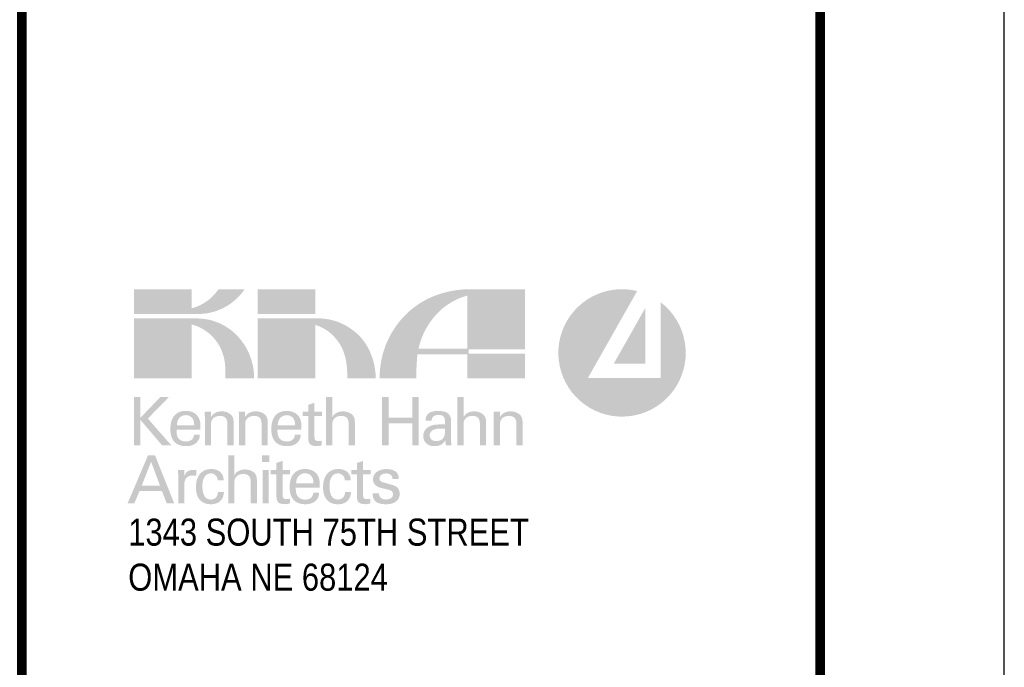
# Paper-space layout 'C6.0 DETAILS' of a CAD drawing. Header units: feet. Extents: x -24 to 101, y -3 to 30.
# Tile 20 of 29: x 37.99 to 42, y 16.6 to 19.24. Entities that reach past the tile are written whole.
import ezdxf
from ezdxf.enums import TextEntityAlignment as Align

# ---------------------------------------------------------------- set-up
doc = ezdxf.new("R2010")
doc.units = ezdxf.units.FT
doc.header["$MEASUREMENT"] = 0
for name, color, linetype in [('G-BRDR', 7, 'Continuous'), ('G-BRDR-LINE-ST04', 64, 'Continuous'), ('G-BRDR-TEXT-ST01', 64, 'Continuous'), ('G-TEXT-ST02', 2, 'Continuous')]:
    doc.layers.add(name, color=color, linetype=linetype)
doc.styles.add('Arial Narrow Tlblk', font='ARIALN.TTF')
doc.styles.get("Standard").update_dxf_attribs({"font": 'arial.ttf'})

# ---------------------------------------------------------------- blocks, each defined once
blk = doc.blocks.new('USFS-BDR-CDI')
at = {"color": 0, "linetype": 'ByBlock', "lineweight": -2, "ltscale": 0.1}
blk.add_lwpolyline([(0, 0), (42, 0), (42, 30), (0, 30)], close=True, dxfattribs=at)
at = {"layer": 'G-BRDR-LINE-ST04', "const_width": 0.04}
for points in [[(41.24997140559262, 0.75), (1.499945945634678, 0.7499999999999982), (1.500003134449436, 29.25), (41.25002859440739, 29.25)], [(38.00002285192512, 10.53819312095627), (41.25001242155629, 10.53819312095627), (41.25007079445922, 24.37694497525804), (38.00008122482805, 24.37694497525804)]]:
    blk.add_lwpolyline(points, close=True, dxfattribs=at)
at = {"layer": 'G-BRDR-TEXT-ST01', "linetype": 'ByBlock', "lineweight": -2, "style": 'Arial Narrow Tlblk'}
for tag, height, p in [('REGION_NUMBER', 0.3999999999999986, (39.62501408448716, 25.84131163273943)), ('REGION_NAME', 0.1875, (39.62501408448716, 25.38349254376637)), ('DISTRICT_NAME', 0.1299999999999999, (39.62501408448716, 6.391391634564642))]:
    blk.add_attdef(tag, text='', height=height, dxfattribs=at).set_placement(p, align=Align.CENTER)
for tag, p, height in [('REVISION_DATE6', (40.61791282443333, 13.32646020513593), 0.11), ('REVISION_6', (38.69970964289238, 13.30280596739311), 0.12), ('REVISION_5', (38.69970964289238, 12.85280596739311), 0.12), ('REVISION_DATE5', (40.61791282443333, 12.87646020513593), 0.11), ('SHT_TOTAL', (40.63236967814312, 0.9113751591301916), 0.1749999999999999), ('DATE', (38.05130857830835, 0.884945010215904), 0.1499999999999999)]:
    blk.add_attdef(tag, p, '', height=height, dxfattribs=at)
for tag, height, p in [('REVISION_4', 0.12, (38.69970964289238, 12.40280596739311)), ('REVISION_DATE4', 0.11, (40.61791282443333, 12.42646020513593))]:
    blk.add_attdef(tag, text='', height=height, dxfattribs=at).set_placement(p, align=Align.BOTTOM_LEFT)
at = {"layer": 'G-BRDR-TEXT-ST01', "linetype": 'ByBlock', "lineweight": -2, "ltscale": 0.1, "style": 'Arial Narrow Tlblk'}
for tag, height, p in [('REVISION_3', 0.12, (38.69970964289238, 11.95280596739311)), ('REVISION_DATE3', 0.11, (40.61791282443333, 11.97646020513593)), ('REVISION_DATE2', 0.11, (40.61791282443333, 11.52646020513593)), ('REVISION_2', 0.12, (38.70406312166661, 11.49721453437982)), ('REVISION_1', 0.12, (38.6997016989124, 11.06339625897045)), ('REVISION_DATE1', 0.11, (40.61791282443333, 11.07646020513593))]:
    blk.add_attdef(tag, text='', height=height, dxfattribs=at).set_placement(p, align=Align.BOTTOM_LEFT)
at = {"layer": 'G-BRDR-TEXT-ST01', "linetype": 'ByBlock', "lineweight": -2, "flags": 104}
for tag, height, p in [('PROJECT_NAME', 0.2200000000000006, (39.62501408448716, 9.781883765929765)), ('FOREST_NAME', 0.1999999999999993, (39.62501408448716, 7.946881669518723))]:
    blk.add_attdef(tag, text='', height=height, dxfattribs=at).set_placement(p, align=Align.TOP_CENTER)
blk.add_attdef('DRAWING_TITLE', text='', height=0.22, dxfattribs=at).set_placement((39.62501408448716, 4.520015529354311), align=Align.MIDDLE_CENTER)
at = {"layer": 'G-BRDR-TEXT-ST01', "linetype": 'ByBlock', "lineweight": -2, "style": 'Arial Narrow Tlblk', "flags": 4}
for tag, height, p in [('ARCHIVE_NUMBER', 0.145, (38.06967031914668, 2.627664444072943)), ('SHT_PAGE', 0.175, (39.83542673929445, 0.8599209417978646))]:
    blk.add_attdef(tag, text='', height=height, dxfattribs=at).set_placement(p, align=Align.BOTTOM_LEFT)
blk = doc.blocks.new('C_TBLK-PACTOLA_02403811')
at = {"layer": 'G-BRDR-TEXT-ST01'}
h = blk.add_hatch(color=256, dxfattribs=at)
edge = h.paths.add_edge_path(flags=16)
edge.add_line((39.81379348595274, 18.1125821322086), (39.81379348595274, 17.89621886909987))
edge.add_line((39.81379348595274, 17.89621886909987), (39.6148743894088, 17.89621886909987))
edge.add_arc((39.89833645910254, 17.83547433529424), 0.2898976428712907, 152.7895090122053, 167.9047285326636, ccw=False)
edge.add_arc((39.90705894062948, 17.83344259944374), 0.2985918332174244, 130.8785248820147, 153.2081248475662, ccw=False)
edge.add_arc((39.88232550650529, 17.85698648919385), 0.2646238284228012, 105.00948961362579, 130.1656332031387, ccw=False)
edge = h.paths.add_edge_path()
edge.add_line((39.81919122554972, 17.8756415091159), (39.81919122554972, 17.89362327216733))
edge.add_line((39.81919122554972, 17.89362327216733), (40.04912324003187, 17.89362327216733))
edge.add_line((40.04912324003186, 17.89362327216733), (40.04912324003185, 18.13854737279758))
edge.add_line((40.04912324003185, 18.13854737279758), (39.81379348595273, 18.13854737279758))
edge.add_arc((39.83030373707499, 17.7096219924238), 0.4292430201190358, 92.20434828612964, 106.1934691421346)
edge.add_arc((39.8069798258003, 17.78879225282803), 0.3467093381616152, 106.1406841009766, 135.970362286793)
edge.add_arc((39.81779050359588, 17.77929322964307), 0.3610847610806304, 136.0789192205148, 180.6659733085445)
edge.add_line((39.45673013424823, 17.77509628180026), (39.60614810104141, 17.77509628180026))
edge.add_arc((40.41992342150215, 17.78677059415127), 0.8138590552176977, 173.9255115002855, 180.8219012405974, ccw=False)
edge.add_line((39.61063405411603, 17.87289423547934), (39.81379348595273, 17.87289423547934))
edge.add_line((39.81379348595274, 17.87289423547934), (39.81379348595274, 17.77509628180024))
edge.add_line((39.81379348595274, 17.77509628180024), (40.049123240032, 17.77509628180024))
edge.add_line((40.049123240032, 17.77509628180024), (40.049123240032, 17.8756415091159))
edge.add_line((40.049123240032, 17.8756415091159), (39.81919122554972, 17.8756415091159))
edge = h.paths.add_edge_path()
edge.add_line((38.9601832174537, 18.01993874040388), (38.9601832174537, 17.77509628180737))
edge.add_line((38.9601832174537, 17.77509628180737), (39.1948853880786, 17.77509628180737))
edge.add_line((39.1948853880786, 17.77509628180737), (39.1948853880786, 17.99294495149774))
edge.add_arc((39.14428040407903, 17.82487119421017), 0.1755267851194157, 54.489942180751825, 73.24358457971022, ccw=False)
edge.add_arc((39.12892301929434, 17.8115195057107), 0.1953731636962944, 26.287129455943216, 53.09802261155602, ccw=False)
edge.add_arc((39.09207440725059, 17.80459647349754), 0.2316978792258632, 3.9753724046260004, 23.785762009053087, ccw=False)
edge.add_arc((38.85115479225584, 17.77681333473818), 0.4740919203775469, -0.2075127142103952, 5.306562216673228, ccw=False)
edge.add_line((39.32524360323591, 17.77509628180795), (39.44088639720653, 17.77509628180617))
edge.add_arc((39.16835279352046, 17.77308603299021), 0.2725410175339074, 0.4226146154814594, 24.92427456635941)
edge.add_arc((39.21797958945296, 17.79723312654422), 0.2173623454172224, 24.66477957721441, 55.63707245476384)
edge.add_arc((39.2039386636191, 17.78320663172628), 0.2368945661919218, 54.74856399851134, 74.76919714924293)
edge.add_arc((39.20105062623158, 17.76084953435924), 0.2592434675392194, 75.45142945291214, 88.0233306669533)
edge.add_line((39.20999259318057, 18.01993874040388), (38.9601832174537, 18.01993874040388))
h.paths.add_polyline_path([(39.1948853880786, 18.03743666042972), (39.19488538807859, 18.13854737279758), (38.96010379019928, 18.13854737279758), (38.96010379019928, 18.03743666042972)])
edge = h.paths.add_edge_path()
edge.add_line((38.45623540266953, 18.13854737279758), (38.45623540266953, 18.03742491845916))
edge.add_line((38.45623540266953, 18.03742491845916), (38.71475336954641, 18.03758668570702))
edge.add_arc((38.71685141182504, 18.26762331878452), 0.2300462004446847, 269.4774500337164, 325.8689915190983)
edge.add_line((38.90727371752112, 18.13854737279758), (38.80062915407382, 18.13854737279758))
edge.add_arc((38.64492196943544, 18.24161980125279), 0.1867314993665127, 284.59387485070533, 326.496906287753, ccw=False)
edge.add_line((38.69197194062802, 18.0609129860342), (38.69197194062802, 18.13854737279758))
edge.add_line((38.69197194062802, 18.13854737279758), (38.45623540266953, 18.13854737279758))
edge = h.paths.add_edge_path()
edge.add_arc((38.64949102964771, 17.82883012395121), 0.1713975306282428, 64.04643278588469, 75.64966595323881, ccw=False)
edge.add_arc((38.64480787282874, 17.81824100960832), 0.1829687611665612, 28.930004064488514, 64.17901601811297, ccw=False)
edge.add_arc((38.62862097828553, 17.81348732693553), 0.1994690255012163, 2.315710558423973, 27.87583039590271, ccw=False)
edge.add_arc((36.74607105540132, 17.77104231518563), 2.082468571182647, 0.11153845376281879, 1.3896923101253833, ccw=False)
edge.add_line((38.82853568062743, 17.77509628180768), (38.94547850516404, 17.77509628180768))
edge.add_arc((38.69792295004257, 17.77798954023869), 0.2475724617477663, 359.3303969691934, 409.1213041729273)
edge.add_arc((38.71087000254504, 17.78914291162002), 0.2306795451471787, 49.73972671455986, 77.40570363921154)
edge.add_arc((38.69756951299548, 17.66460663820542), 0.3554021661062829, 79.69138638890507, 88.86228912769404)
edge.add_line((38.70462619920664, 18.01993874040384), (38.45639425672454, 18.01993874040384))
edge.add_line((38.45639425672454, 18.01993874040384), (38.45639425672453, 17.77509628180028))
edge.add_line((38.45639425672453, 17.77509628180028), (38.69197194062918, 17.77509628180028))
edge.add_line((38.69197194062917, 17.77509628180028), (38.69197194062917, 17.99487977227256))
h = blk.add_hatch(color=256, dxfattribs=at)
edge = h.paths.add_edge_path()
edge.add_arc((40.44354350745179, 17.87921707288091), 0.2593302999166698, 76.24044284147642, 412.5515010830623)
edge.add_line((40.60122879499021, 18.08509945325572), (40.60122879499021, 17.77678035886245))
edge.add_line((40.60122879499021, 17.77678035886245), (40.30440613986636, 17.77678035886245))
edge.add_line((40.30440613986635, 17.77678035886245), (40.50522467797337, 18.13110521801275))
h.paths.add_polyline_path([(40.41024012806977, 17.83610556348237), (40.53840658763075, 18.06224286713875), (40.53840658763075, 17.83610556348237)], flags=17)
h = blk.add_hatch(color=256, dxfattribs=at)
h.paths.add_polyline_path([(39.46833779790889, 17.28503366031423), (39.46165599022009, 17.28913183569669), (39.45916144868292, 17.29162637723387), (39.45506327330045, 17.2986645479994), (39.45364250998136, 17.307662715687), (39.42842513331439, 17.307662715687), (39.42842513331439, 17.3044554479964), (39.42851422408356, 17.30213908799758), (39.42958331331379, 17.29305182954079), (39.43216694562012, 17.28512275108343), (39.4362651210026, 17.27853003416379), (39.44187783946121, 17.27318458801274), (39.44259056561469, 17.27273913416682), (39.44847055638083, 17.26926459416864), (39.45559781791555, 17.2666809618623), (39.46379416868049, 17.26472096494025), (39.47323779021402, 17.26356278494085), (39.48375050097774, 17.26320642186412), (39.49319412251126, 17.26365187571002), (39.50201410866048, 17.26507732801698), (39.51012136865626, 17.26739368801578), (39.51724863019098, 17.2706009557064), (39.52366316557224, 17.27478822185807), (39.52535589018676, 17.27621367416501), (39.53105769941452, 17.28227184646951), (39.53515587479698, 17.28922092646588), (39.53756132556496, 17.2970609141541), (39.53836314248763, 17.30579180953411), (39.53756132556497, 17.31461179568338), (39.53497769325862, 17.32245178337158), (39.53070133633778, 17.32922268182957), (39.5294540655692, 17.33055904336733), (39.52357407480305, 17.33545903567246), (39.5160013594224, 17.33937902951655), (39.50691410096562, 17.34249720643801), (39.47582142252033, 17.35104992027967), (39.46655598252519, 17.35416809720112), (39.46031962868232, 17.35808809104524), (39.45800326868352, 17.36067172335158), (39.45567489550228, 17.36873147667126), (39.45764690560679, 17.37652988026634), (39.46343780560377, 17.3829444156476), (39.46628871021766, 17.38481532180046), (39.47395051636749, 17.38766622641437), (39.4829486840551, 17.38864622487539), (39.48677958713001, 17.38846804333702), (39.49533230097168, 17.38668622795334), (39.5025017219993, 17.38272417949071), (39.50744864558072, 17.37581715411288), (39.50925484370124, 17.36628444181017), (39.53408678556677, 17.36628444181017), (39.53435405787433, 17.36788807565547), (39.53435405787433, 17.3702935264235), (39.53390860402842, 17.37635169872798), (39.53159224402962, 17.38419168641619), (39.52731588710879, 17.39096258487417), (39.52107953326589, 17.39675348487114), (39.51822862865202, 17.39871348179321), (39.51127954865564, 17.40200984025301), (39.50343956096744, 17.40441529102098), (39.4946195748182, 17.40584074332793), (39.48481959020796, 17.40637528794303), (39.47537596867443, 17.40592983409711), (39.46655598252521, 17.40450438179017), (39.45853781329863, 17.40218802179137), (39.45132146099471, 17.39898075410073), (39.44481783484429, 17.39479348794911), (39.44321420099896, 17.39345712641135), (39.43724511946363, 17.38739895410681), (39.43296876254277, 17.38044987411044), (39.43038513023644, 17.37278806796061), (39.4294942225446, 17.36432444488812), (39.43047422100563, 17.356039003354), (39.43350330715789, 17.34837719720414), (39.43858148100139, 17.34187357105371), (39.44169965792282, 17.33902266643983), (39.44829237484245, 17.33483540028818), (39.45631054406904, 17.33136086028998), (39.46584325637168, 17.32868813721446), (39.49479775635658, 17.32191723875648), (39.5008559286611, 17.31977906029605), (39.50727046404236, 17.31532452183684), (39.50940864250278, 17.31229543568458), (39.51141859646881, 17.30329849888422), (39.50896318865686, 17.29465546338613), (39.50343956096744, 17.28833001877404), (39.49960865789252, 17.28601365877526), (39.49185776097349, 17.28325184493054), (39.48268141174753, 17.2823609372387), (39.47653414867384, 17.28280639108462)])
h.paths.add_polyline_path([(39.3642944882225, 17.29251728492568), (39.36509630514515, 17.28351911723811), (39.36767993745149, 17.27576822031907), (39.37222356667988, 17.27015550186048), (39.37400538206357, 17.26881914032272), (39.38041991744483, 17.26587914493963), (39.38888354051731, 17.26409732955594), (39.39939625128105, 17.26347369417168), (39.39948534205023, 17.26347369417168), (39.4081271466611, 17.2644536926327), (39.41053259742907, 17.26481005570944), (39.41917440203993, 17.26685914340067), (39.41917440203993, 17.28583547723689), (39.41240350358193, 17.28449911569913), (39.40670169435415, 17.28396457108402), (39.39921806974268, 17.28458820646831), (39.39289262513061, 17.2874391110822), (39.39039808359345, 17.29162637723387), (39.38923990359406, 17.3014263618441), (39.38923990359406, 17.38534986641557), (39.41970894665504, 17.38534986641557), (39.41970894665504, 17.40325711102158), (39.38923990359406, 17.40325711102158), (39.38923990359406, 17.43987341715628), (39.3642944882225, 17.4313207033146), (39.3642944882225, 17.40325711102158), (39.34104179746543, 17.40325711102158), (39.34104179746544, 17.38534986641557), (39.3642944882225, 17.38534986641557)])
h.paths.add_polyline_path([(39.2870466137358, 17.26320642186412), (39.29524296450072, 17.26365187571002), (39.30406295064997, 17.26507732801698), (39.31199202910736, 17.26766096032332), (39.31894110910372, 17.27131368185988), (39.3250883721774, 17.27603549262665), (39.32927563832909, 17.28049003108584), (39.33364108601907, 17.28708274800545), (39.33693744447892, 17.29456637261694), (39.33916471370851, 17.3031190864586), (39.3403228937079, 17.31256270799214), (39.31591202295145, 17.31256270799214), (39.3150211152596, 17.30490090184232), (39.31234839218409, 17.29706091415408), (39.30762658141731, 17.29064637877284), (39.30281567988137, 17.28672638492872), (39.29533205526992, 17.28343002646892), (39.2865120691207, 17.2823609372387), (39.28054298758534, 17.28289548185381), (39.27288118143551, 17.28530093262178), (39.26637755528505, 17.28984456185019), (39.26112119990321, 17.29643727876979), (39.26112119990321, 17.29652636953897), (39.25800302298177, 17.3026736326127), (39.25559757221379, 17.30988998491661), (39.25390484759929, 17.31817542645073), (39.25283575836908, 17.32752995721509), (39.25247939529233, 17.33795357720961), (39.25265757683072, 17.34374447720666), (39.25354848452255, 17.35309900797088), (39.25541939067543, 17.36147354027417), (39.25818120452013, 17.36886807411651), (39.26183392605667, 17.37537170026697), (39.26504119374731, 17.37946987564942), (39.27127754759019, 17.38472623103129), (39.27867208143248, 17.38784440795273), (39.2870466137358, 17.38891349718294), (39.29230296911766, 17.38846804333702), (39.30014295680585, 17.38579532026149), (39.30682476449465, 17.38080623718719), (39.31029930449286, 17.37644078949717), (39.31368475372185, 17.36895716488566), (39.31484293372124, 17.36031536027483), (39.3392538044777, 17.36031536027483), (39.33925380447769, 17.36084990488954), (39.33916471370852, 17.36468080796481), (39.33782835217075, 17.37341170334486), (39.33515562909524, 17.38116260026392), (39.33105745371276, 17.38811168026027), (39.32562291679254, 17.39425894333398), (39.32143565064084, 17.39755530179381), (39.31457566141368, 17.40147529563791), (39.30691385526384, 17.4043262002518), (39.29827205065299, 17.4060189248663), (39.28891751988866, 17.40664256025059), (39.28731388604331, 17.40655346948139), (39.27822662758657, 17.40592983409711), (39.26976300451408, 17.40414801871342), (39.26201210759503, 17.40138620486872), (39.25497393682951, 17.39764439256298), (39.24864849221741, 17.39274440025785), (39.24294668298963, 17.38695350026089), (39.23884850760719, 17.38151896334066), (39.23501760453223, 17.374926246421), (39.23189942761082, 17.36762080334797), (39.22940488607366, 17.35969172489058), (39.22771216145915, 17.35113901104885), (39.22664307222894, 17.34187357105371), (39.22628670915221, 17.33198449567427), (39.22637579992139, 17.3277972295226), (39.22708852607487, 17.31817542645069), (39.22851397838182, 17.30935544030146), (39.23074124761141, 17.30115908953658), (39.23377033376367, 17.29376455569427), (39.23760123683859, 17.28708274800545), (39.24214486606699, 17.28120275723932), (39.24749031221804, 17.27594640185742), (39.25390484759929, 17.27140277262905), (39.26103210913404, 17.2678391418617), (39.26896118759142, 17.26525550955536), (39.27760299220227, 17.26374096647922)])
h.paths.add_polyline_path([(39.11666795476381, 17.34846628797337), (39.11711340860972, 17.35586082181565), (39.1189843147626, 17.36423535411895), (39.12219158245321, 17.3717189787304), (39.12691339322, 17.37813351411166), (39.1302097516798, 17.3813407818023), (39.13698065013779, 17.38579532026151), (39.14473154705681, 17.3885571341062), (39.15452769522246, 17.38955674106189), (39.16406424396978, 17.38793349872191), (39.17145877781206, 17.38445895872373), (39.17778422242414, 17.37911351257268), (39.18027876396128, 17.37590624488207), (39.1841096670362, 17.36886807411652), (39.1863369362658, 17.36076081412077), (39.18713875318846, 17.35158446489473), (39.18713875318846, 17.34846628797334)], flags=16)
h.paths.add_polyline_path([(39.10205706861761, 17.28654820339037), (39.10668978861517, 17.2807573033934), (39.10820433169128, 17.27924276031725), (39.11408432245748, 17.27434276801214), (39.12076613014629, 17.27033368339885), (39.12816066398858, 17.2672155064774), (39.13635701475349, 17.26498823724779), (39.14535518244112, 17.26365187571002), (39.15506607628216, 17.26320642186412), (39.15577880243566, 17.26320642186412), (39.16513333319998, 17.26383005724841), (39.17377513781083, 17.26543369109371), (39.18161512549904, 17.26801732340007), (39.18874238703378, 17.27158095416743), (39.19506783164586, 17.27630276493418), (39.19872055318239, 17.27977730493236), (39.20370963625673, 17.28619184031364), (39.20736235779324, 17.2934972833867), (39.20950053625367, 17.30160454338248), (39.21021326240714, 17.3104245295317), (39.18642602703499, 17.3104245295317), (39.18571330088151, 17.30365363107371), (39.18268421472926, 17.29608091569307), (39.17730993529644, 17.28970465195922), (39.17065696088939, 17.28547911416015), (39.16272788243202, 17.282984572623), (39.15346244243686, 17.28209366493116), (39.14704790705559, 17.28245002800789), (39.1385842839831, 17.28432093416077), (39.13136793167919, 17.28779547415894), (39.12530975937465, 17.29278455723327), (39.12147885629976, 17.29768454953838), (39.11809340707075, 17.30481181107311), (39.11604431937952, 17.31309725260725), (39.11533159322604, 17.32271905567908), (39.11533159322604, 17.32815359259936), (39.11533159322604, 17.33082631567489), (39.21226235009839, 17.33082631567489), (39.21261871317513, 17.33732994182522), (39.2127078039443, 17.33839903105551), (39.21279689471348, 17.34739719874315), (39.21261871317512, 17.35327718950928), (39.21146053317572, 17.3622753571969), (39.2093223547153, 17.37047170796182), (39.20620417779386, 17.37795533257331), (39.20201691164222, 17.38472623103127), (39.19684964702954, 17.39078440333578), (39.19301874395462, 17.39425894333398), (39.18651511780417, 17.39871348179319), (39.17929876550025, 17.40218802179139), (39.1712805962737, 17.40459347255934), (39.16254970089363, 17.40610801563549), (39.15310607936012, 17.40664256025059), (39.15123517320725, 17.40655346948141), (39.14196973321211, 17.40592983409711), (39.13341701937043, 17.40423710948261), (39.12557703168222, 17.40147529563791), (39.11853886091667, 17.39782257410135), (39.11221341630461, 17.3931007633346), (39.106600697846, 17.38748804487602), (39.10250252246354, 17.38205350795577), (39.09876071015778, 17.37554988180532), (39.09573162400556, 17.36824443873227), (39.09332617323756, 17.36031536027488), (39.09163344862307, 17.35167355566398), (39.09056435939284, 17.34231902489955), (39.09020799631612, 17.33225176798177), (39.09038617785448, 17.32681723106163), (39.09118799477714, 17.31719542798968), (39.09270253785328, 17.30837544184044), (39.09501889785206, 17.30035727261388), (39.09813707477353, 17.29305182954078)])
h.paths.add_polyline_path([(39.03661716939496, 17.29251728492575), (39.03741898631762, 17.2835191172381), (39.04000261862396, 17.27576822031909), (39.04454624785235, 17.27015550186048), (39.04632806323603, 17.26881914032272), (39.05274259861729, 17.26587914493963), (39.06120622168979, 17.26409732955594), (39.07171893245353, 17.26347369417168), (39.07180802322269, 17.26347369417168), (39.08044982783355, 17.2644536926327), (39.08285527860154, 17.26481005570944), (39.0914970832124, 17.26685914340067), (39.0914970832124, 17.28583547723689), (39.08472618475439, 17.28449911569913), (39.07902437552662, 17.28396457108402), (39.07154075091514, 17.28458820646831), (39.06521530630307, 17.2874391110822), (39.06272076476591, 17.29162637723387), (39.06156258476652, 17.30142636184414), (39.06156258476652, 17.38534986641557), (39.0920316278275, 17.38534986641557), (39.0920316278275, 17.40325711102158), (39.06156258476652, 17.40325711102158), (39.06156258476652, 17.43987341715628), (39.03661716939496, 17.4313207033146), (39.03661716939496, 17.40325711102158), (39.01336447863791, 17.40325711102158), (39.01336447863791, 17.38534986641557), (39.03661716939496, 17.38534986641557)])
h.paths.add_polyline_path([(39.00746684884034, 17.43497342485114), (39.00746684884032, 17.46276974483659), (38.9778887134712, 17.46276974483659), (38.9778887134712, 17.43497342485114)])
h.paths.add_polyline_path([(39.0054177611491, 17.40325711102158), (38.98020507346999, 17.40325711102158), (38.98020507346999, 17.26659187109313), (39.0054177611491, 17.26659187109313)])
h.paths.add_polyline_path([(38.83999393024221, 17.26659187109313), (38.86520661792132, 17.26659187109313), (38.86520661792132, 17.35541536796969), (38.86520661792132, 17.3556826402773), (38.86636479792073, 17.36414626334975), (38.8698393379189, 17.37145170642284), (38.87628100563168, 17.37871136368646), (38.88436113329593, 17.38321168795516), (38.89237930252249, 17.38561713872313), (38.90146656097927, 17.38641895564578), (38.91099927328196, 17.38552804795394), (38.91875017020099, 17.38276623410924), (38.92504952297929, 17.37799399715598), (38.92908469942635, 17.37100625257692), (38.93122287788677, 17.36280990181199), (38.93193560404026, 17.35283173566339), (38.93193560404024, 17.26659187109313), (38.95705920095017, 17.26659187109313), (38.95705920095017, 17.35131719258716), (38.95697011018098, 17.3592462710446), (38.95643556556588, 17.36824443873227), (38.95554465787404, 17.37465897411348), (38.95429738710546, 17.3790244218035), (38.95037739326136, 17.38641895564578), (38.94717012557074, 17.39024985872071), (38.94066649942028, 17.39568439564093), (38.93282651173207, 17.39996075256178), (38.92525379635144, 17.40263347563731), (38.91687926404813, 17.4043262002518), (38.90797018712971, 17.4048607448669), (38.90592109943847, 17.4048607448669), (38.89710111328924, 17.40396983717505), (38.88890476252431, 17.40174256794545), (38.88142113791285, 17.39835711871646), (38.87500660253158, 17.39390258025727), (38.86930479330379, 17.38784440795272), (38.86520661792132, 17.38062805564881), (38.86520661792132, 17.46276974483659), (38.83999393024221, 17.46276974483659)])
h.paths.add_polyline_path([(38.80750206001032, 17.27603549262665), (38.81168932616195, 17.28049003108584), (38.81605477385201, 17.28708274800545), (38.81935113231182, 17.29456637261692), (38.82157840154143, 17.30311908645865), (38.82273658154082, 17.31256270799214), (38.79832571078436, 17.31256270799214), (38.79743480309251, 17.3049009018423), (38.79476208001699, 17.2970609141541), (38.79004026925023, 17.29064637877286), (38.78522936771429, 17.28672638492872), (38.77774574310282, 17.28343002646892), (38.76892575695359, 17.2823609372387), (38.76295667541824, 17.28289548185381), (38.75529486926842, 17.28530093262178), (38.74879124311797, 17.28984456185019), (38.74353488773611, 17.29643727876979), (38.74353488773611, 17.29652636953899), (38.74041671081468, 17.30267363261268), (38.73801126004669, 17.30988998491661), (38.7363185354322, 17.31817542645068), (38.73524944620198, 17.32752995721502), (38.73489308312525, 17.33795357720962), (38.73507126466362, 17.3437444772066), (38.73596217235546, 17.35309900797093), (38.73783307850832, 17.36147354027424), (38.74059489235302, 17.36886807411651), (38.7441585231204, 17.37537170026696), (38.7474548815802, 17.37946987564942), (38.7536912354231, 17.38472623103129), (38.76108576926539, 17.38784440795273), (38.76946030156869, 17.38891349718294), (38.77471665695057, 17.38846804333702), (38.78255664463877, 17.38579532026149), (38.78923845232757, 17.38080623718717), (38.79271299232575, 17.37644078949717), (38.79609844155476, 17.36895716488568), (38.79725662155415, 17.36031536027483), (38.8216674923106, 17.36031536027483), (38.8216674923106, 17.36084990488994), (38.82157840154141, 17.36468080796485), (38.82024204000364, 17.37341170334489), (38.81756931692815, 17.38116260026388), (38.81347114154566, 17.38811168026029), (38.80803660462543, 17.39425894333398), (38.80384933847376, 17.39755530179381), (38.79698934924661, 17.40147529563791), (38.78932754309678, 17.40432620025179), (38.78068573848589, 17.4060189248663), (38.77133120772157, 17.40664256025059), (38.76972757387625, 17.40655346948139), (38.76064031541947, 17.40592983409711), (38.75217669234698, 17.40414801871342), (38.74442579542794, 17.40138620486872), (38.73738762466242, 17.39764439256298), (38.73097308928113, 17.39274440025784), (38.72536037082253, 17.38695350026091), (38.7212621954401, 17.38151896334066), (38.71743129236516, 17.37492624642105), (38.71431311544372, 17.36762080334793), (38.71181857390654, 17.35969172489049), (38.71012584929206, 17.35113901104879), (38.70905676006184, 17.34187357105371), (38.70870039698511, 17.33198449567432), (38.7087894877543, 17.32779722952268), (38.70950221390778, 17.31817542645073), (38.71092766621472, 17.30935544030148), (38.71315493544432, 17.30115908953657), (38.71618402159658, 17.29376455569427), (38.72001492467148, 17.28708274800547), (38.7245585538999, 17.28120275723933), (38.72990400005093, 17.27594640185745), (38.7363185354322, 17.27140277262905), (38.74344579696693, 17.2678391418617), (38.75137487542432, 17.26525550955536), (38.76001668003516, 17.26374096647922), (38.76946030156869, 17.26320642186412), (38.77765665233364, 17.26365187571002), (38.78647663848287, 17.26507732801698), (38.79440571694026, 17.26766096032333), (38.80135479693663, 17.27131368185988)])
h.paths.add_polyline_path([(38.63642178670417, 17.26659187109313), (38.66136720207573, 17.26659187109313), (38.66136720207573, 17.34338811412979), (38.66154538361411, 17.34837719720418), (38.66305992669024, 17.3571971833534), (38.6660890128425, 17.36468080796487), (38.67054355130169, 17.37082807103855), (38.67268172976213, 17.37278806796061), (38.67918535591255, 17.37706442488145), (38.68720352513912, 17.3795589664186), (38.69646896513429, 17.38036078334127), (38.70261622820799, 17.38000442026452), (38.71018894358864, 17.37884624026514), (38.71018894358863, 17.40236620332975), (38.7052889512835, 17.4031680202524), (38.69976532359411, 17.40325711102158), (38.69914168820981, 17.40325711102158), (38.68978715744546, 17.40245529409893), (38.68167989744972, 17.40031711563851), (38.67481990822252, 17.39675348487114), (38.66947446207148, 17.39220985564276), (38.66475265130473, 17.38543895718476), (38.66136720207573, 17.37706442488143), (38.66083265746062, 17.40325711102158), (38.63563742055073, 17.40325711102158), (38.63624360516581, 17.39345712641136), (38.63633269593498, 17.39078440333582), (38.63642178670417, 17.38169714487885)])
h.paths.add_polyline_path([(38.48821512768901, 17.33955721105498), (38.52625688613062, 17.43622069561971), (38.56224955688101, 17.33955721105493)], flags=16)
h.paths.add_polyline_path([(38.57035681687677, 17.31719542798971), (38.58986769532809, 17.26659187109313), (38.62042582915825, 17.26659187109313), (38.54175867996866, 17.46276974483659), (38.51369508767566, 17.46276974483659), (38.43039521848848, 17.26659187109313), (38.45765699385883, 17.26659187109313), (38.47939514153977, 17.31719542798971)])
h.paths.add_polyline_path([(39.9215915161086, 17.50299364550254), (39.94680420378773, 17.50299364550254), (39.94680420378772, 17.59181714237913), (39.94680420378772, 17.59208441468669), (39.94805147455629, 17.60054803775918), (39.95143692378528, 17.60794257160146), (39.95704964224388, 17.61417892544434), (39.95900963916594, 17.61569346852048), (39.9659587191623, 17.61970255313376), (39.97397688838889, 17.62201891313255), (39.98315323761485, 17.6228207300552), (39.99268594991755, 17.62192982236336), (40.00034775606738, 17.61925709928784), (40.00682774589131, 17.61424983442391), (40.01068228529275, 17.60740802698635), (40.01282046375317, 17.59930076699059), (40.01353318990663, 17.58932260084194), (40.01353318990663, 17.50299364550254), (40.03865678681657, 17.50299364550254), (40.03865678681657, 17.58798623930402), (40.03856769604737, 17.59591531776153), (40.03812224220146, 17.6049134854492), (40.03723133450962, 17.61123893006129), (40.03598406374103, 17.61551528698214), (40.03206406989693, 17.6228207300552), (40.02876771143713, 17.6267407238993), (40.02235317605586, 17.63208617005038), (40.01451318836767, 17.6364516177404), (40.00694047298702, 17.63912434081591), (39.9985659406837, 17.64081706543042), (39.98965686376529, 17.64135161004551), (39.98751868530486, 17.64126251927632), (39.97869869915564, 17.64046070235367), (39.9705023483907, 17.63832252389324), (39.96301872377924, 17.63493707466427), (39.95669327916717, 17.63066071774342), (39.95090237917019, 17.62460254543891), (39.94680420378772, 17.61738619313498), (39.94609147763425, 17.63974797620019), (39.92052242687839, 17.63974797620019), (39.92087878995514, 17.63502616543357), (39.92132424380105, 17.62629527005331), (39.92150242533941, 17.62050437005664), (39.9215915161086, 17.61168438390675)])
h.paths.add_polyline_path([(39.79825513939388, 17.59181714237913), (39.79825513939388, 17.59208441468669), (39.79941331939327, 17.60054803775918), (39.80288785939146, 17.60794257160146), (39.80850057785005, 17.61417892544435), (39.81046057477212, 17.61569346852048), (39.81740965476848, 17.61970255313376), (39.82542782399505, 17.62201891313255), (39.834604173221, 17.6228207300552), (39.84404779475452, 17.62192982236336), (39.85179869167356, 17.61925709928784), (39.85810467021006, 17.61438429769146), (39.86213322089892, 17.60740802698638), (39.86427139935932, 17.59930076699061), (39.86498412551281, 17.58932260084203), (39.86498412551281, 17.50299364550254), (39.89010772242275, 17.50299364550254), (39.89010772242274, 17.58771896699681), (39.89001863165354, 17.59573713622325), (39.88957317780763, 17.60473530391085), (39.88868227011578, 17.6111498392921), (39.88734590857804, 17.61551528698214), (39.8835150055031, 17.62282073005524), (39.8802186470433, 17.62674072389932), (39.87380411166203, 17.63208617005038), (39.86596412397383, 17.6364516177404), (39.85830231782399, 17.63912434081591), (39.84992778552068, 17.64081706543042), (39.84110779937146, 17.64135161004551), (39.83896962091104, 17.64126251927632), (39.8301496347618, 17.6403716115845), (39.82195328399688, 17.63823343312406), (39.81446965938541, 17.63484798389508), (39.80814421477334, 17.63039344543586), (39.80235331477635, 17.62433527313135), (39.79825513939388, 17.61711892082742), (39.79825513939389, 17.69917151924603), (39.77304245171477, 17.69917151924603), (39.77304245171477, 17.50299364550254), (39.79825513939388, 17.50299364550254)])
h.paths.add_polyline_path([(39.66030133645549, 17.54335176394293), (39.6612813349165, 17.55074629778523), (39.66484496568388, 17.55787355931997), (39.67108131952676, 17.56366445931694), (39.6754467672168, 17.56606991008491), (39.68275221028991, 17.56874263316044), (39.69139401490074, 17.57034626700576), (39.70137218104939, 17.57088081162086), (39.7225757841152, 17.57088081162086), (39.7225757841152, 17.55724992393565), (39.72239760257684, 17.55199356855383), (39.72079396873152, 17.5431735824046), (39.71776488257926, 17.5357790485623), (39.71313216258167, 17.52972087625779), (39.71028125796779, 17.52722633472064), (39.703599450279, 17.52330634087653), (39.69549219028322, 17.52098998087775), (39.6860485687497, 17.52018816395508), (39.6826631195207, 17.52036634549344), (39.67446676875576, 17.52241543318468), (39.66682678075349, 17.5272772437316), (39.66172678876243, 17.53497723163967)], flags=16)
h.paths.add_polyline_path([(39.63508864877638, 17.53221541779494), (39.63740500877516, 17.52419724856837), (39.64132500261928, 17.51715907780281), (39.64684863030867, 17.51101181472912), (39.64827408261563, 17.50976454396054), (39.65486679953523, 17.50531000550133), (39.66235042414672, 17.50219182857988), (39.67072495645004, 17.50032092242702), (39.68007948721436, 17.49969728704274), (39.68328675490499, 17.49978637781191), (39.69228492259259, 17.50067728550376), (39.70039218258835, 17.50281546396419), (39.70760853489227, 17.50611182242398), (39.71420125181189, 17.51074454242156), (39.71972487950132, 17.51698089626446), (39.72391214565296, 17.5245536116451), (39.72391214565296, 17.52375179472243), (39.72435759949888, 17.51840634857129), (39.72551577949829, 17.50860636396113), (39.72658486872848, 17.50299364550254), (39.74921392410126, 17.50299364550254), (39.74823392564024, 17.51083363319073), (39.7478775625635, 17.51608998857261), (39.7478775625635, 17.60054803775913), (39.74778847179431, 17.60384439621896), (39.74663029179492, 17.61310983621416), (39.74413575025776, 17.62112800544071), (39.74030484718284, 17.62772072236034), (39.73513758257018, 17.63306616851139), (39.73478121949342, 17.63333344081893), (39.72899031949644, 17.63680798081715), (39.72204123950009, 17.63956979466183), (39.71384488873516, 17.64152979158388), (39.70449035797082, 17.64268797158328), (39.69388855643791, 17.64304433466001), (39.68791947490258, 17.64286615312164), (39.67847585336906, 17.64188615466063), (39.67010132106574, 17.64001524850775), (39.66288496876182, 17.63725343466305), (39.65664861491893, 17.63351162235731), (39.65165953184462, 17.62896799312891), (39.64720499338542, 17.6223752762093), (39.6445322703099, 17.61462437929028), (39.64364136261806, 17.60571530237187), (39.64364136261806, 17.60357712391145), (39.66787405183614, 17.60357712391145), (39.66805223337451, 17.60642802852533), (39.67054677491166, 17.61444619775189), (39.67571403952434, 17.62068255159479), (39.67892130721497, 17.62299891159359), (39.68640493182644, 17.62593890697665), (39.6956703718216, 17.62700799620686), (39.70074854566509, 17.62674072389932), (39.70930125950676, 17.62495890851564), (39.71666547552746, 17.62092372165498), (39.72123942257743, 17.61346619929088), (39.7225757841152, 17.60464621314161), (39.7225757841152, 17.58798623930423), (39.69878854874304, 17.58798623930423), (39.6905921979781, 17.58771896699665), (39.68132675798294, 17.58673896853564), (39.67277404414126, 17.58504624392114), (39.66502314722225, 17.58255170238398), (39.65798497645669, 17.57934443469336), (39.65165953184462, 17.57533535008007), (39.64631408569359, 17.57088081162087), (39.64114682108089, 17.56455536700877), (39.63731591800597, 17.55742810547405), (39.63508864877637, 17.54958811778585), (39.63437592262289, 17.54094631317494)])
h.paths.add_polyline_path([(39.49324812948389, 17.59208441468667), (39.58955525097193, 17.59208441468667), (39.58955525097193, 17.50299364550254), (39.61565884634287, 17.50299364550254), (39.61565884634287, 17.69917151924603), (39.58955525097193, 17.69917151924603), (39.58955525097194, 17.61551528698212), (39.49324812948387, 17.61551528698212), (39.49324812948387, 17.69917151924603), (39.46652089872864, 17.69917151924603), (39.46652089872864, 17.50299364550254), (39.49324812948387, 17.50299364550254)])
h.paths.add_polyline_path([(39.26399859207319, 17.59181714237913), (39.26399859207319, 17.59208441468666), (39.26524586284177, 17.60054803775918), (39.26863131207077, 17.60794257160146), (39.27424403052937, 17.61417892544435), (39.27620402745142, 17.61569346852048), (39.28315310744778, 17.61970255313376), (39.29117127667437, 17.62201891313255), (39.30034762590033, 17.6228207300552), (39.30979124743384, 17.62192982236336), (39.31754214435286, 17.61925709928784), (39.32384812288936, 17.61438429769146), (39.32787667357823, 17.60740802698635), (39.33001485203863, 17.59930076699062), (39.33072757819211, 17.58932260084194), (39.33072757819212, 17.50299364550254), (39.35585117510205, 17.50299364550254), (39.35585117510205, 17.58771896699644), (39.35576208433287, 17.59573713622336), (39.35531663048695, 17.60473530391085), (39.35442572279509, 17.6111498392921), (39.35308936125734, 17.61551528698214), (39.34925845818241, 17.62282073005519), (39.34596209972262, 17.6267407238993), (39.33954756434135, 17.63208617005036), (39.33170757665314, 17.6364516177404), (39.32413486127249, 17.63912434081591), (39.31576032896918, 17.64081706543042), (39.30685125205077, 17.64135161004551), (39.30471307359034, 17.64126251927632), (39.29589308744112, 17.6403716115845), (39.28769673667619, 17.63823343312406), (39.28021311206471, 17.63484798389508), (39.27388766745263, 17.63039344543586), (39.26809676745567, 17.62433527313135), (39.26399859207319, 17.61711892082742), (39.26399859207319, 17.69917151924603), (39.23878590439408, 17.69917151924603), (39.23878590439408, 17.50299364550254), (39.26399859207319, 17.50299364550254)])
h.paths.add_polyline_path([(39.16632919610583, 17.52891905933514), (39.16713101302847, 17.52000998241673), (39.16980373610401, 17.51225908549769), (39.17425827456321, 17.5066463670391), (39.17604008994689, 17.50531000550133), (39.18245462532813, 17.50237001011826), (39.19091824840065, 17.50058819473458), (39.20143095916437, 17.49996455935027), (39.20160914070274, 17.49996455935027), (39.21016185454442, 17.50085546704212), (39.2125673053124, 17.50130092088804), (39.22120910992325, 17.50326091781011), (39.22120910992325, 17.52232634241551), (39.21443821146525, 17.52098998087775), (39.20873640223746, 17.52045543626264), (39.201252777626, 17.52107907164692), (39.19492733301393, 17.52392997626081), (39.19252188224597, 17.52811724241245), (39.19127461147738, 17.53782813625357), (39.19127461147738, 17.62175164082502), (39.22174365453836, 17.62175164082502), (39.22174365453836, 17.63974797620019), (39.19127461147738, 17.63974797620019), (39.19127461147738, 17.6762751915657), (39.16632919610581, 17.6678115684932), (39.16632919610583, 17.63974797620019), (39.14307650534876, 17.63974797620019), (39.14307650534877, 17.62175164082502), (39.16632919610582, 17.62175164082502)])
h.paths.add_polyline_path([(39.04193244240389, 17.58495715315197), (39.04237789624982, 17.59226259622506), (39.04424880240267, 17.60072621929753), (39.04745607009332, 17.60812075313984), (39.05217788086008, 17.61462437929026), (39.05547423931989, 17.6178316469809), (39.06224513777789, 17.62228618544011), (39.0699960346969, 17.62504799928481), (39.07982941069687, 17.62604126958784), (39.08932873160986, 17.62442436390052), (39.09672326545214, 17.62094982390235), (39.1031378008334, 17.61551528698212), (39.1055432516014, 17.61239711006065), (39.10937415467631, 17.60526984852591), (39.11160142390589, 17.59716258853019), (39.11240324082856, 17.58798623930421), (39.11240324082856, 17.58495715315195)], flags=16)
h.paths.add_polyline_path([(39.01645248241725, 17.55368629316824), (39.01796702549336, 17.54486630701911), (39.02037247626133, 17.53684813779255), (39.02340156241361, 17.52954269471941), (39.0273215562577, 17.52303906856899), (39.03195427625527, 17.51724816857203), (39.0334688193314, 17.51573362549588), (39.03934881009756, 17.51083363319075), (39.04603061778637, 17.50682454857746), (39.05342515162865, 17.50370637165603), (39.06162150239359, 17.50147910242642), (39.0706196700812, 17.50014274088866), (39.08033056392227, 17.49969728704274), (39.08104329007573, 17.49969728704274), (39.09039782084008, 17.50023183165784), (39.09903962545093, 17.50183546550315), (39.10687961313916, 17.50441909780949), (39.11400687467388, 17.50807181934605), (39.12033231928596, 17.51270453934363), (39.12398504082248, 17.51617907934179), (39.12897412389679, 17.52268270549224), (39.13262684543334, 17.52998814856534), (39.13476502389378, 17.53800631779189), (39.13556684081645, 17.54691539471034), (39.11169051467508, 17.54691539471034), (39.11097778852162, 17.54014449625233), (39.10794870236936, 17.53248269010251), (39.10269234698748, 17.52624633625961), (39.1025141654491, 17.52615724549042), (39.09592144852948, 17.52196997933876), (39.0879923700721, 17.51938634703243), (39.07881602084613, 17.51858453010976), (39.07231239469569, 17.51894089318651), (39.06384877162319, 17.52081179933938), (39.05663241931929, 17.52419724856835), (39.05057424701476, 17.52918633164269), (39.04674334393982, 17.53408632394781), (39.04335789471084, 17.54121358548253), (39.04130880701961, 17.54958811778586), (39.04059608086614, 17.55912083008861), (39.04059608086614, 17.56455536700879), (39.04059608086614, 17.56722809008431), (39.13752683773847, 17.56722809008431), (39.13788320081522, 17.57373171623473), (39.13797229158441, 17.57480080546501), (39.13806138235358, 17.5838880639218), (39.13788320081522, 17.58976805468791), (39.13672502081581, 17.59867713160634), (39.13458684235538, 17.60696257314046), (39.13146866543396, 17.61444619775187), (39.1272813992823, 17.6212170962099), (39.12211413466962, 17.6272752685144), (39.11828323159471, 17.6306607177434), (39.11177960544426, 17.63511525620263), (39.10456325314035, 17.63858979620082), (39.09654508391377, 17.64108433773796), (39.08781418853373, 17.64259888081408), (39.07837056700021, 17.64304433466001), (39.07649966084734, 17.64304433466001), (39.06723422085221, 17.64233160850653), (39.05868150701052, 17.64063888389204), (39.05084151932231, 17.63796616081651), (39.04380334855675, 17.63431343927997), (39.0374779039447, 17.62959162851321), (39.03186518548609, 17.6238898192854), (39.02776701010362, 17.61854437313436), (39.02402519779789, 17.61195165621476), (39.02099611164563, 17.60473530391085), (39.01859066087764, 17.59680622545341), (39.01689793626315, 17.58816442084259), (39.01582884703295, 17.57880989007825), (39.0154724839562, 17.56874263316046), (39.01565066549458, 17.56330809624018)])
h.paths.add_polyline_path([(38.90934459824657, 17.59181714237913), (38.90934459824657, 17.59208441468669), (38.91050277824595, 17.60054803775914), (38.91397731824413, 17.60794257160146), (38.92041892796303, 17.61509991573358), (38.92849911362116, 17.61970255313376), (38.93651728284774, 17.62201891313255), (38.94560454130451, 17.6228207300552), (38.95513725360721, 17.62192982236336), (38.96288815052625, 17.61925709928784), (38.96919412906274, 17.61438429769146), (38.9732226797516, 17.60740802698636), (38.97536085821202, 17.59930076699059), (38.97607358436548, 17.58932260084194), (38.97607358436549, 17.50299364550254), (39.00119718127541, 17.50299364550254), (39.00119718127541, 17.58798623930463), (39.00110809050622, 17.59591531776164), (39.00057354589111, 17.60491348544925), (38.99977172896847, 17.61123893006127), (38.99852445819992, 17.61551528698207), (38.99451537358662, 17.62282073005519), (38.99130810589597, 17.62674072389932), (38.98480447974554, 17.63208617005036), (38.97696449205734, 17.6364516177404), (38.96939177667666, 17.63912434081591), (38.96101724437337, 17.64081706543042), (38.95210816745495, 17.64135161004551), (38.9500590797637, 17.64126251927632), (38.94115000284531, 17.64046070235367), (38.93304274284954, 17.63832252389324), (38.92555911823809, 17.63493707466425), (38.91923367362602, 17.6306607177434), (38.91344277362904, 17.62460254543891), (38.90934459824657, 17.61738619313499), (38.90854278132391, 17.63974797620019), (38.88306282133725, 17.63974797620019), (38.88341918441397, 17.63502616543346), (38.88386463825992, 17.62629527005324), (38.88404281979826, 17.62050437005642), (38.88413191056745, 17.61168438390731), (38.88413191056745, 17.50299364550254), (38.90934459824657, 17.50299364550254)])
h.paths.add_polyline_path([(38.7450595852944, 17.50299364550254), (38.77036136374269, 17.50299364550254), (38.77036136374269, 17.59181714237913), (38.77036136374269, 17.59208441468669), (38.77151954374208, 17.60054803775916), (38.77490499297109, 17.60794257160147), (38.7814631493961, 17.61511555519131), (38.78951587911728, 17.61970255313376), (38.79753404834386, 17.62201891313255), (38.80662130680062, 17.6228207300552), (38.81615401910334, 17.62192982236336), (38.82390491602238, 17.61925709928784), (38.83022712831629, 17.61437175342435), (38.83415035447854, 17.60740802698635), (38.83637762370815, 17.59930076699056), (38.83709034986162, 17.58932260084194), (38.83709034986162, 17.50299364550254), (38.86221394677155, 17.50299364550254), (38.86221394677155, 17.58798623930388), (38.86212485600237, 17.5959153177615), (38.86159031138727, 17.6049134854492), (38.86069940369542, 17.61123893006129), (38.85945213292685, 17.61551528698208), (38.85553213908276, 17.62282073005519), (38.85223578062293, 17.6267407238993), (38.84582124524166, 17.63208617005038), (38.83798125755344, 17.6364516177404), (38.83040854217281, 17.63912434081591), (38.8220340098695, 17.64081706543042), (38.81312493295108, 17.64135161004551), (38.81107584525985, 17.64126251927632), (38.80216676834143, 17.64046070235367), (38.79405950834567, 17.63832252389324), (38.78657588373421, 17.63493707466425), (38.78025043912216, 17.63066071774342), (38.77445953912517, 17.62460254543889), (38.77036136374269, 17.61738619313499), (38.76955954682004, 17.63974797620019), (38.74399049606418, 17.63974797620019), (38.74434685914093, 17.63502616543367), (38.74479231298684, 17.62629527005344), (38.74497049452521, 17.62050437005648), (38.7450595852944, 17.61168438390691)])
h.paths.add_polyline_path([(38.63106914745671, 17.58495715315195), (38.63151460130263, 17.59226259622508), (38.63338550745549, 17.60072621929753), (38.63659277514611, 17.60812075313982), (38.64131458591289, 17.61462437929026), (38.6446109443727, 17.61783164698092), (38.6513818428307, 17.62228618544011), (38.65913273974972, 17.62504799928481), (38.66892888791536, 17.6260476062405), (38.67846543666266, 17.62442436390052), (38.68585997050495, 17.62094982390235), (38.69218541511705, 17.6155152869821), (38.69467995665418, 17.61239711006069), (38.6985108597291, 17.60526984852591), (38.7007381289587, 17.59716258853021), (38.70153994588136, 17.58798623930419), (38.70153994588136, 17.58495715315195)], flags=16)
h.paths.add_polyline_path([(38.60460918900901, 17.56874263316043), (38.6046982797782, 17.56330809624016), (38.60550009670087, 17.55368629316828), (38.60710373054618, 17.54486630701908), (38.60942009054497, 17.53684813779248), (38.61253826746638, 17.52954269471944), (38.61645826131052, 17.52303906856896), (38.62109098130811, 17.517248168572), (38.62260552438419, 17.51573362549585), (38.62848551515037, 17.51083363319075), (38.63507823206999, 17.50682454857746), (38.64256185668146, 17.50370637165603), (38.65075820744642, 17.5014791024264), (38.659756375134, 17.50014274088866), (38.66946726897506, 17.49969728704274), (38.67009090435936, 17.49969728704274), (38.67953452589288, 17.50023183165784), (38.68817633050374, 17.50183546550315), (38.69601631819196, 17.50441909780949), (38.70314357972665, 17.50807181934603), (38.70946902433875, 17.51270453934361), (38.71312174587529, 17.51617907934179), (38.71811082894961, 17.52268270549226), (38.72167445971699, 17.52998814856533), (38.72390172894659, 17.53800631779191), (38.72461445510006, 17.54691539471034), (38.7008272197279, 17.54691539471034), (38.70002540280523, 17.54014449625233), (38.69708540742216, 17.53248269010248), (38.69182905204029, 17.52624633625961), (38.69165087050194, 17.52615724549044), (38.6850581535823, 17.52196997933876), (38.67712907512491, 17.51938634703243), (38.66786363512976, 17.51858453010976), (38.66144909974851, 17.51894089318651), (38.652985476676, 17.52081179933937), (38.64576912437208, 17.52419724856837), (38.63971095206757, 17.52918633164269), (38.63588004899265, 17.53408632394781), (38.63249459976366, 17.54121358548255), (38.63044551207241, 17.54958811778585), (38.62973278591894, 17.5591208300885), (38.62973278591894, 17.56455536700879), (38.62973278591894, 17.56722809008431), (38.72666354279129, 17.56722809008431), (38.72701990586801, 17.57373171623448), (38.72710899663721, 17.57480080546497), (38.72719808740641, 17.58388806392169), (38.72693081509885, 17.58976805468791), (38.72586172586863, 17.59867713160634), (38.72372354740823, 17.60696257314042), (38.72051627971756, 17.61444619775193), (38.71641810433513, 17.62121709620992), (38.71125083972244, 17.62727526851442), (38.70733084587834, 17.63066071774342), (38.70091631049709, 17.63511525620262), (38.69361086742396, 17.63858979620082), (38.6856817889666, 17.64108433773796), (38.67695089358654, 17.64259888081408), (38.66750727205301, 17.64304433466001), (38.66563636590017, 17.64304433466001), (38.65628183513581, 17.64233160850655), (38.64781821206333, 17.64063888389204), (38.63997822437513, 17.63796616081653), (38.63294005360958, 17.63431343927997), (38.6265255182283, 17.6295916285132), (38.62100189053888, 17.62388981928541), (38.61690371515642, 17.61854437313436), (38.61316190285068, 17.61195165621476), (38.61004372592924, 17.6047353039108), (38.60772736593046, 17.59680622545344), (38.60594555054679, 17.58816442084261), (38.60496555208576, 17.57880989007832)])
h.paths.add_polyline_path([(38.51296689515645, 17.61195165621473), (38.59822676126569, 17.69917151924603), (38.56312499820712, 17.69917151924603), (38.48258694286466, 17.61498074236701), (38.48258694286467, 17.69917151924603), (38.45639425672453, 17.69917151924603), (38.45639425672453, 17.50299364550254), (38.48258694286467, 17.50299364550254), (38.48258694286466, 17.60678439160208), (38.57096498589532, 17.50299364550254), (38.60856129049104, 17.50299364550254)])
at = {"layer": 'G-BRDR'}
blk.add_blockref('USFS-BDR-CDI', (0, 0), dxfattribs=at)
at = {"layer": 'G-BRDR-TEXT-ST01', "insert": (38.43298157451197, 17.20484409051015), "char_height": 0.11, "attachment_point": 1, "style": 'Arial Narrow Tlblk'}
blk.add_mtext_dynamic_manual_height_columns('1343 SOUTH 75TH STREET\\POMAHA NE 68124', width=2.049639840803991, gutter_width=0.55, heights=[0], dxfattribs=at)

psp = doc.layouts.new('C6.0 DETAILS')

# ---------------------------------------------------------------- block references
at = {"layer": 'G-TEXT-ST02'}
psp.add_blockref('C_TBLK-PACTOLA_02403811', (0, 0), dxfattribs=at)

doc.saveas('drawing.dxf')
